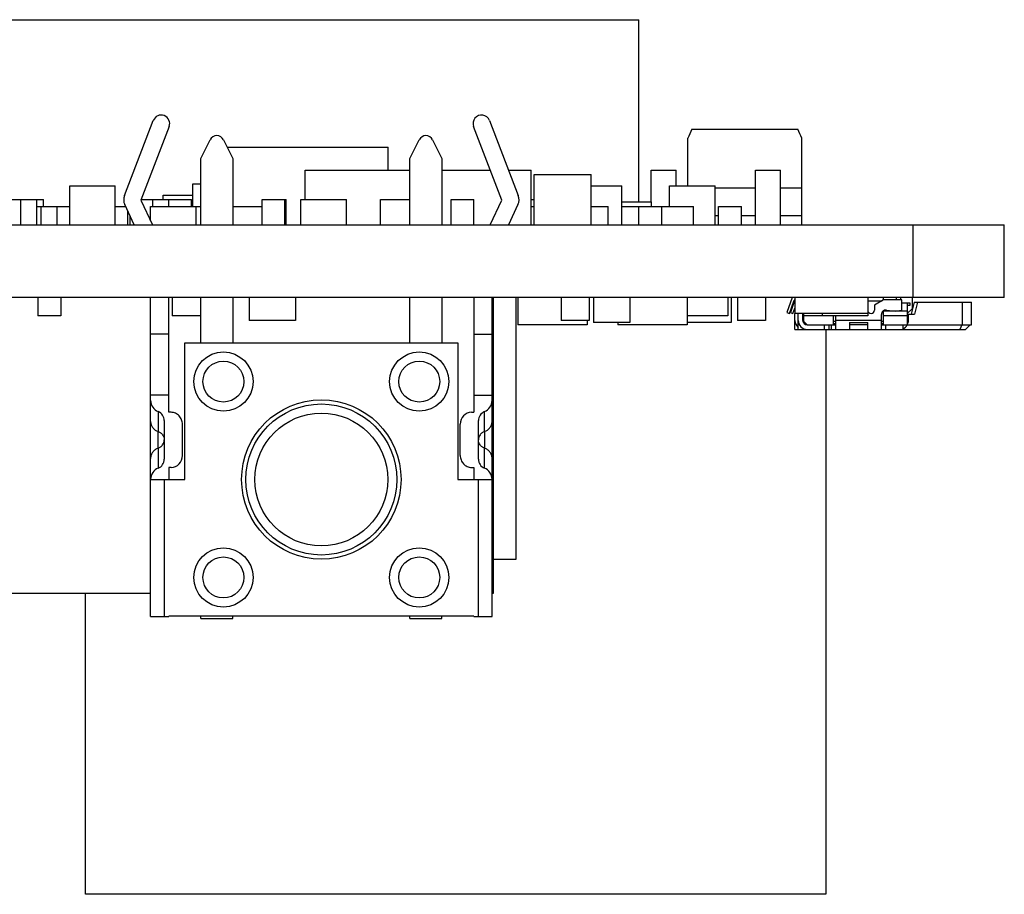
# Model space of a CAD drawing. Header units: millimetres. Extents: x 440 to 595, y -43 to 361.
# Tile 7 of 47: x 556 to 578, y -40 to -21. Entities that reach past the tile are written whole.
import ezdxf

# ---------------------------------------------------------------- set-up
doc = ezdxf.new("R2010")
doc.units = ezdxf.units.MM
doc.header["$LTSCALE"] = 16.335
doc.layers.get('0').update_dxf_attribs({"linetype": 'CONTINUOUS'})
doc.layers.add('01 实线', color=7, linetype='CONTINUOUS')

msp = doc.modelspace()

# ---------------------------------------------------------------- linework, layer by layer
at = {"linetype": 'Continuous'}
for p, q in [((554.7966, -21.2172), (569.8966, -21.2172)), ((569.8966, -25.2172), (569.8966, -21.2172)), ((558.5968, -25.0795), (559.2296, -23.4312)), ((559.5782, -23.565), (558.9588, -25.1786)), ((566.8844, -25.1786), (566.265, -23.565)), ((566.6137, -23.4312), (567.2464, -25.0795)), ((571.0554, -23.6172), (573.3878, -23.6172)), ((560.2748, -24.2614), (560.4788, -23.8518)), ((560.7709, -23.8518), (560.9748, -24.2614)), ((564.8684, -24.2614), (565.0724, -23.8518)), ((565.3644, -23.8518), (565.5684, -24.2614)), ((570.9716, -24.8672), (570.9716, -23.8214)), ((573.4716, -25.7172), (573.4716, -23.8214)), ((560.8532, -24.0172), (564.3866, -24.0172)), ((564.3866, -24.5172), (564.3866, -24.0172)), ((560.2748, -25.7172), (560.2748, -24.2614)), ((560.9748, -24.2614), (560.9748, -25.7172)), ((564.8684, -25.7172), (564.8684, -24.2614)), ((565.5684, -24.2614), (565.5684, -25.7172)), ((562.5666, -24.5172), (564.8684, -24.5172)), ((562.5666, -25.1672), (562.5666, -24.5172)), ((565.5684, -24.5172), (566.6305, -24.5172)), ((567.0305, -24.5172), (567.5266, -24.5172)), ((567.5266, -25.7172), (567.5266, -24.5172)), ((567.5966, -24.6172), (568.8466, -24.6172)), ((567.5966, -25.7172), (567.5966, -24.6172)), ((568.8466, -25.7172), (568.8466, -24.6172)), ((570.1666, -24.5172), (570.7166, -24.5172)), ((570.1666, -25.2172), (570.1666, -24.5172)), ((570.7166, -24.8672), (570.7166, -24.5172)), ((572.4566, -24.5172), (573.0066, -24.5172)), ((572.4566, -25.7172), (572.4566, -24.5172)), ((573.0066, -25.7172), (573.0066, -24.5172)), ((557.3966, -24.8672), (558.3966, -24.8672)), ((557.3966, -25.7172), (557.3966, -24.8672)), ((558.3966, -25.7172), (558.3966, -24.8672)), ((560.0966, -24.8172), (560.2748, -24.8172)), ((560.0966, -25.3172), (560.0966, -24.8172)), ((568.8466, -24.8672), (569.5216, -24.8672)), ((569.5216, -25.7172), (569.5216, -24.8672)), ((570.5716, -24.8672), (571.5716, -24.8672)), ((570.5716, -25.3172), (570.5716, -24.8672)), ((571.5716, -25.7172), (571.5716, -24.8672)), ((559.4466, -25.0672), (560.0966, -25.0672)), ((559.4466, -25.1672), (559.4466, -25.0672)), ((572.4566, -24.9172), (571.5716, -24.9172)), ((573.4716, -24.9172), (573.0066, -24.9172)), ((555.3216, -25.1672), (556.3216, -25.1672)), ((556.3216, -25.1672), (556.6716, -25.1672)), ((556.3216, -25.7172), (556.3216, -25.1672)), ((556.6716, -25.1672), (556.8216, -25.1672)), ((556.6716, -25.7172), (556.6716, -25.1672)), ((556.8216, -25.3172), (556.8216, -25.1672)), ((558.81, -25.7172), (558.6037, -25.2747)), ((558.9588, -25.1786), (559.21, -25.7172)), ((558.9632, -25.1672), (560.0716, -25.1672)), ((559.2216, -25.3172), (559.2216, -25.1672)), ((559.5716, -25.3172), (559.5716, -25.1672)), ((560.0716, -25.3172), (560.0716, -25.1672)), ((561.6216, -25.1672), (562.1466, -25.1672)), ((561.6216, -25.7172), (561.6216, -25.1672)), ((562.1216, -25.7172), (562.1216, -25.1672)), ((562.1466, -25.7172), (562.1466, -25.1672)), ((562.4716, -25.1672), (563.4716, -25.1672)), ((562.4716, -25.7172), (562.4716, -25.1672)), ((563.4716, -25.7172), (563.4716, -25.1672)), ((564.2216, -25.1672), (564.8684, -25.1672)), ((564.2216, -25.7172), (564.2216, -25.1672)), ((565.7716, -25.1672), (566.2716, -25.1672)), ((565.7716, -25.7172), (565.7716, -25.1672)), ((566.2716, -25.7172), (566.2716, -25.1672)), ((566.6332, -25.7172), (566.8844, -25.1786)), ((567.2396, -25.2747), (567.0332, -25.7172)), ((567.5266, -25.1672), (567.5966, -25.1672)), ((569.5216, -25.2172), (570.1716, -25.2172)), ((570.1716, -25.3172), (570.1716, -25.2172)), ((556.6716, -25.3172), (557.3966, -25.3172)), ((556.7716, -25.7172), (556.7716, -25.3172)), ((557.1216, -25.7172), (557.1216, -25.3172)), ((558.3966, -25.3172), (558.6235, -25.3172)), ((558.6716, -25.7172), (558.6716, -25.4205)), ((559.1716, -25.3172), (560.2748, -25.3172)), ((559.1716, -25.6349), (559.1716, -25.3172)), ((560.1716, -25.7172), (560.1716, -25.3172)), ((560.9748, -25.3172), (561.6216, -25.3172)), ((567.5266, -25.3172), (567.5966, -25.3172)), ((568.8466, -25.3172), (569.2216, -25.3172)), ((569.2216, -25.7172), (569.2216, -25.3172)), ((569.5216, -25.3172), (571.0966, -25.3172)), ((569.8966, -25.7172), (569.8966, -25.3172)), ((570.3966, -25.7172), (570.3966, -25.3172)), ((571.0966, -25.7172), (571.0966, -25.3172)), ((571.5716, -25.5172), (571.6466, -25.5172)), ((571.6466, -25.3172), (572.1466, -25.3172)), ((571.6466, -25.7172), (571.6466, -25.3172)), ((572.1466, -25.7172), (572.1466, -25.3172)), ((572.1466, -25.5172), (572.4566, -25.5172)), ((573.0066, -25.5172), (573.4716, -25.5172)), ((457.9216, -25.7172), (577.9216, -25.7172)), ((558.7216, -25.7172), (558.7216, -25.5277)), ((575.9216, -27.3172), (575.9216, -25.7172)), ((577.9216, -27.3172), (457.9216, -27.3172)), ((556.6966, -27.3172), (556.6966, -27.7172)), ((557.1966, -27.3172), (557.1966, -27.7172)), ((559.1716, -34.3172), (559.1716, -27.3172)), ((559.5716, -29.8362), (559.5716, -27.3172)), ((559.6466, -27.3172), (559.6466, -27.7172)), ((560.2748, -28.3114), (560.2748, -27.3172)), ((560.9748, -27.3172), (560.9748, -28.3114)), ((561.3391, -27.3172), (561.3391, -27.8172)), ((562.3541, -27.3172), (562.3541, -27.8172)), ((564.8684, -28.3114), (564.8684, -27.3172)), ((565.5684, -27.3172), (565.5684, -28.3114)), ((566.2716, -27.3172), (566.2716, -29.8362)), ((566.6716, -34.3172), (566.6716, -27.3172)), ((566.6966, -27.3172), (566.6966, -33.8172)), ((567.1966, -27.3172), (567.1966, -33.0672)), ((567.2346, -27.3172), (567.2346, -27.9172)), ((568.1891, -27.3172), (568.1891, -27.8172)), ((568.8041, -27.3172), (568.8041, -27.8172)), ((568.8966, -27.3172), (568.8966, -27.8672)), ((569.6966, -27.3172), (569.6966, -27.8672)), ((570.9586, -27.3172), (570.9586, -27.9172)), ((571.8466, -27.3172), (571.8466, -27.7172)), ((571.9216, -27.3172), (571.9216, -27.8672)), ((572.0641, -27.3172), (572.0641, -27.8172)), ((572.6791, -27.3172), (572.6791, -27.8172)), ((573.2616, -27.3172), (573.1485, -27.6482)), ((573.2052, -27.6676), (573.3045, -27.3772)), ((573.3216, -27.3611), (573.2235, -27.6482)), ((573.3161, -27.3772), (573.3045, -27.3772)), ((573.3216, -27.3172), (573.3216, -27.6672)), ((574.9216, -27.3172), (574.9216, -27.6672)), ((574.9216, -27.3872), (575.237, -27.3872)), ((575.2716, -27.3672), (575.0716, -27.4827)), ((575.2708, -27.3673), (575.2688, -27.3172)), ((575.6716, -27.3672), (575.2716, -27.3672)), ((575.5466, -27.3172), (575.5466, -27.3672)), ((575.6466, -27.3672), (575.6466, -27.3172)), ((575.6716, -27.5922), (575.6716, -27.3672)), ((575.6716, -27.4322), (575.8466, -27.4322)), ((575.7966, -27.9172), (575.7966, -27.4322)), ((575.8466, -27.4322), (575.8466, -27.4922)), ((575.9436, -27.4172), (575.8736, -27.6822)), ((575.8966, -27.3172), (575.8966, -27.5622)), ((575.9436, -27.4172), (577.1986, -27.4172)), ((576.0186, -27.4172), (575.9486, -27.6822)), ((576.9986, -27.4172), (576.9986, -27.9172)), ((577.1986, -27.9172), (577.1986, -27.4172)), ((573.1485, -27.6482), (573.2052, -27.6676)), ((573.2235, -27.6482), (573.2802, -27.6676)), ((573.2802, -27.6676), (573.3216, -27.5466)), ((574.9216, -27.6672), (573.3216, -27.6672)), ((573.3216, -28.0172), (573.3216, -27.6672)), ((573.3966, -28.0172), (573.3966, -27.6672)), ((573.4966, -27.8172), (573.4966, -27.6672)), ((573.5022, -27.8492), (573.5022, -27.6672)), ((573.5166, -27.8422), (573.5166, -27.6672)), ((573.9216, -27.6672), (573.9216, -27.7172)), ((574.9216, -27.6672), (574.9216, -27.7172)), ((575.0716, -27.4827), (575.0716, -27.5922)), ((575.2716, -27.9172), (575.2716, -27.6065)), ((575.7966, -27.6172), (575.2716, -27.6172)), ((575.3318, -27.5928), (575.5216, -27.6122)), ((575.5216, -27.6122), (575.6716, -27.5922)), ((575.8466, -27.4922), (575.7966, -27.4922)), ((575.7966, -27.6622), (575.8966, -27.5622)), ((557.1966, -27.7172), (556.6966, -27.7172)), ((560.2748, -27.7172), (559.6466, -27.7172)), ((562.3541, -27.8172), (561.3391, -27.8172)), ((568.8041, -27.8172), (568.1891, -27.8172)), ((568.7586, -27.8172), (568.7586, -27.9172)), ((569.6966, -27.8672), (568.8966, -27.8672)), ((569.4346, -27.8672), (569.4346, -27.9172)), ((571.8466, -27.7172), (570.9586, -27.7172)), ((571.9216, -27.8672), (570.9586, -27.8672)), ((572.6791, -27.8172), (572.0641, -27.8172)), ((573.3216, -27.8672), (573.3282, -27.8672)), ((573.3966, -27.8672), (573.4032, -27.8672)), ((573.9216, -27.7172), (573.5166, -27.7172)), ((573.5915, -27.9172), (573.5166, -27.8422)), ((574.9216, -27.7172), (573.9216, -27.7172)), ((574.1716, -27.9172), (574.1716, -27.7172)), ((574.2216, -27.8422), (574.1716, -27.8422)), ((574.2216, -27.8922), (574.1716, -27.8922)), ((574.2216, -28.0172), (574.2216, -27.7172)), ((575.2216, -27.8172), (574.2216, -27.8172)), ((574.5216, -27.8672), (574.9216, -27.8672)), ((574.5216, -27.8672), (574.5216, -28.0172)), ((574.9216, -28.0172), (574.9216, -27.8672)), ((575.2216, -28.0172), (575.2216, -27.6922)), ((575.2716, -27.8422), (575.2216, -27.8422)), ((575.2716, -27.8922), (575.2216, -27.8922)), ((575.7966, -27.7172), (575.2716, -27.7172)), ((575.7966, -27.6822), (575.9486, -27.6822)), ((575.8166, -27.6922), (575.7966, -27.6922)), ((575.7966, -27.7722), (575.8166, -27.7722)), ((575.8166, -27.8172), (575.8166, -27.6922)), ((568.7586, -27.9172), (567.2346, -27.9172)), ((570.9586, -27.9172), (569.4346, -27.9172)), ((573.3216, -28.0172), (577.0686, -28.0172)), ((573.4966, -27.9904), (573.4966, -28.0172)), ((573.5022, -28.0172), (573.5022, -27.9936)), ((573.5916, -27.9172), (573.5966, -27.9172)), ((573.5966, -27.9172), (574.2216, -27.9172)), ((573.9716, -28.0172), (573.9716, -27.9172)), ((574.0016, -28.0172), (574.0016, -40.4172)), ((574.0716, -28.0172), (574.0716, -27.9172)), ((574.1216, -27.9172), (574.1216, -28.0172)), ((574.9216, -27.9172), (574.5216, -27.9172)), ((575.2216, -27.9172), (577.1986, -27.9172)), ((575.3216, -28.0172), (575.3216, -27.9172)), ((575.6966, -28.0172), (575.6966, -27.9172)), ((576.9862, -27.9172), (576.9448, -28.0172)), ((577.1686, -27.9172), (577.0686, -28.0172)), ((559.5716, -28.1172), (559.1716, -28.1172)), ((559.9216, -28.3114), (565.9216, -28.3114)), ((559.9216, -31.3114), (559.9216, -28.3114)), ((565.9216, -28.3114), (565.9216, -31.3114)), ((566.2716, -28.1172), (566.6716, -28.1172)), ((559.5716, -29.4572), (559.1716, -29.4572)), ((566.2716, -29.4572), (566.6716, -29.4572)), ((559.3383, -29.8212), (559.3383, -30.2603)), ((559.6216, -29.8362), (559.5716, -29.8362)), ((566.2216, -29.8362), (566.2716, -29.8362)), ((566.5049, -30.2603), (566.5049, -29.8212)), ((559.4716, -30.0187), (559.4716, -30.864)), ((566.3716, -30.864), (566.3716, -30.0187)), ((559.338, -30.6215), (559.338, -30.2611)), ((559.8716, -30.7847), (559.8716, -30.0979)), ((565.9716, -30.7847), (565.9716, -30.0979)), ((566.5053, -30.2611), (566.5053, -30.6215)), ((559.3383, -30.6224), (559.3383, -31.0614)), ((566.5049, -31.0614), (566.5049, -30.6224)), ((559.6216, -31.0464), (559.5716, -31.0464)), ((559.5716, -31.0464), (559.5716, -31.3114)), ((566.2216, -31.0464), (566.2716, -31.0464)), ((566.2716, -31.0464), (566.2716, -31.3114)), ((559.1716, -31.3114), (559.9216, -31.3114)), ((559.4716, -31.3114), (559.4716, -34.3172)), ((565.9216, -31.3114), (566.6716, -31.3114)), ((566.3716, -34.3172), (566.3716, -31.3114)), ((567.1966, -33.0672), (566.6966, -33.0672)), ((559.1716, -33.8172), (537.6966, -33.8172)), ((557.7416, -40.4172), (557.7416, -33.8172)), ((566.6966, -33.8172), (566.6716, -33.8172)), ((559.1716, -34.3172), (559.5716, -34.3172)), ((566.2716, -34.3114), (559.5716, -34.3114)), ((559.5716, -34.3114), (559.5716, -34.3172)), ((560.2748, -34.3614), (560.2748, -34.3114)), ((560.2748, -34.3614), (560.9748, -34.3614)), ((560.9748, -34.3614), (560.9748, -34.3114)), ((564.8684, -34.3614), (564.8684, -34.3114)), ((564.8684, -34.3614), (565.5684, -34.3614)), ((565.5684, -34.3614), (565.5684, -34.3114)), ((566.2716, -34.3114), (566.2716, -34.3172)), ((566.2716, -34.3172), (566.6716, -34.3172)), ((574.0016, -40.4172), (557.7416, -40.4172))]:
    msp.add_line(p, q, dxfattribs=at)
for centre, radius in [((560.7716, -29.1614), 0.65), ((565.0716, -29.1614), 0.65), ((560.7716, -29.1614), 0.45), ((565.0716, -29.1614), 0.45), ((562.9216, -31.3114), 1.75), ((562.9216, -31.3114), 1.6581), ((562.9216, -31.3114), 1.4582), ((560.7716, -33.4614), 0.65), ((565.0716, -33.4614), 0.65), ((560.7716, -33.4614), 0.45), ((565.0716, -33.4614), 0.45)]:
    msp.add_circle(centre, radius, dxfattribs=at)
for centre, radius, start, end in [((559.4039, -23.4981), 0.1867, 339, 159), ((566.4393, -23.4981), 0.1867, 21, 201), ((560.6248, -23.9245), 0.1631, 26.47349, 153.52651), ((565.2184, -23.9245), 0.1631, 26.47349, 153.52651), ((639.6383, -51.8869), 74.1807, 157.598698, 157.769175), ((504.8048, -51.8869), 74.1808, 22.230831, 22.401308), ((558.8302, -25.1691), 0.25, 159, 205), ((567.013, -25.1691), 0.25, 335, 21), ((574.9966, -27.5922), 0.075, 180, 360), ((575.3216, -27.6922), 0.1, 84.14047, 180), ((573.5216, -27.8172), 0.2, 180, 230.93815), ((573.5966, -27.8172), 0.2, 180, 270), ((573.5966, -27.8172), 0.1, 180, 267.30484), ((575.6166, -27.8172), 0.2, 334.51922, 360), ((575.6166, -27.8172), 0.2, 293.64597, 329.83795)]:
    msp.add_arc(centre, radius, start, end, dxfattribs=at)
for centre, major_axis, start_param, end_param in [((559.4216, -29.5745), (0, 0.2617), 1.5707963, 2.8017557), ((566.4216, -29.5745), (0, 0.2617), -2.8017557, -1.5707963), ((559.2716, -30.0187), (0, 0.2094), -1.5707963, -0.3398369), ((566.2216, -30.0979), (0, 0.2617), 0, 1.5707963), ((566.5716, -30.0187), (0, 0.2094), 0.3398369, 1.5707963), ((559.2716, -30.864), (0, 0.2094), -2.8017557, -1.5707963), ((559.6216, -30.7847), (0, 0.2617), 3.1415927, 4.712389), ((566.5716, -30.864), (0, 0.2094), 1.5707963, 2.8017557), ((559.4216, -31.3082), (0, 0.2617), 0.3398369, 1.5707963), ((566.4216, -31.3082), (0, 0.2617), -1.5707963, -0.3398369)]:
    msp.add_ellipse(centre, major_axis=major_axis, ratio=0.9551713, start_param=start_param, end_param=end_param, dxfattribs=at)
for points, knots in [([(559.8716, -30.0979), (559.8716, -30.0646), (559.8592, -29.9974), (559.8053, -29.9105), (559.7222, -29.8506), (559.6549, -29.8362), (559.6216, -29.8362)], [0, 0, 0, 0, 0.2501819, 0.5002926, 0.7502701, 1, 1, 1, 1]), ([(559.1716, -30.0351), (559.1716, -30.0595), (559.1796, -30.109), (559.2146, -30.1756), (559.2688, -30.2289), (559.3143, -30.2522), (559.3383, -30.2603)], [0, 0, 0, 0, 0.2459862, 0.4939875, 0.7453035, 1, 1, 1, 1]), ([(566.5049, -30.2603), (566.5289, -30.2522), (566.5744, -30.2289), (566.6287, -30.1756), (566.6636, -30.109), (566.6716, -30.0595), (566.6716, -30.0351)], [0, 0, 0, 0, 0.2546965, 0.5060125, 0.7540138, 1, 1, 1, 1]), ([(559.3383, -30.2603), (559.3575, -30.2667), (559.394, -30.2855), (559.4375, -30.3283), (559.4654, -30.3819), (559.4717, -30.4217), (559.4716, -30.4413)], [0, 0, 0, 0, 0.2545257, 0.5057009, 0.7535485, 1, 1, 1, 1]), ([(566.5049, -30.2603), (566.4857, -30.2667), (566.4492, -30.2855), (566.4057, -30.3283), (566.3778, -30.3819), (566.3715, -30.4217), (566.3716, -30.4413)], [0, 0, 0, 0, 0.2545252, 0.5057, 0.7535473, 1, 1, 1, 1]), ([(559.3383, -30.6224), (559.3575, -30.6159), (559.394, -30.5972), (559.4375, -30.5543), (559.4654, -30.5007), (559.4717, -30.461), (559.4716, -30.4413)], [0, 0, 0, 0, 0.2545252, 0.5057, 0.7535473, 1, 1, 1, 1]), ([(566.5049, -30.6224), (566.4857, -30.6159), (566.4492, -30.5972), (566.4057, -30.5543), (566.3778, -30.5007), (566.3715, -30.461), (566.3716, -30.4413)], [0, 0, 0, 0, 0.2545257, 0.5057009, 0.7535485, 1, 1, 1, 1]), ([(559.3383, -30.6224), (559.3143, -30.6305), (559.2688, -30.6538), (559.2146, -30.7071), (559.1796, -30.7737), (559.1716, -30.8231), (559.1716, -30.8475)], [0, 0, 0, 0, 0.2546965, 0.5060125, 0.7540138, 1, 1, 1, 1]), ([(566.6716, -30.8475), (566.6716, -30.8231), (566.6636, -30.7737), (566.6287, -30.7071), (566.5744, -30.6538), (566.5289, -30.6305), (566.5049, -30.6224)], [0, 0, 0, 0, 0.2459862, 0.4939875, 0.7453035, 1, 1, 1, 1]), ([(565.9716, -30.7847), (565.9716, -30.818), (565.984, -30.8853), (566.038, -30.9721), (566.121, -31.0321), (566.1884, -31.0464), (566.2216, -31.0464)], [0, 0, 0, 0, 0.2501819, 0.5002926, 0.7502701, 1, 1, 1, 1])]:
    msp.add_open_spline(points, degree=3, knots=knots, dxfattribs=at)
at = {"layer": '01 实线', "linetype": 'Continuous'}
msp.add_line((577.9216, -27.3172), (577.9216, -25.7172), dxfattribs=at)

doc.saveas('drawing.dxf')
